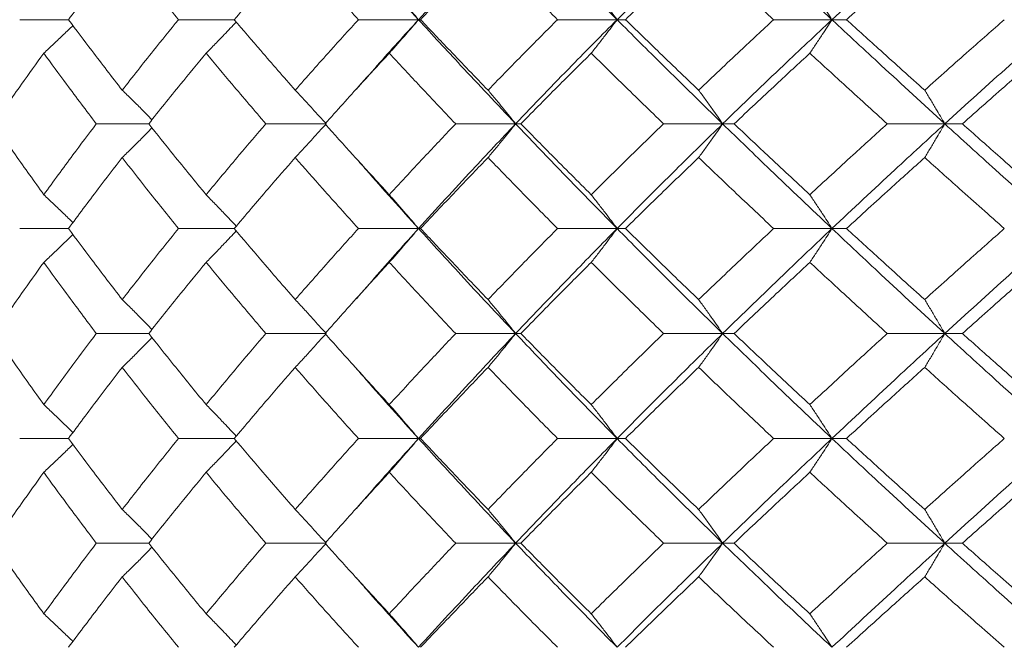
# Model space of a CAD drawing. Header units: inches. Extents: x -4.1 to 22.6, y -10.2 to 17.8.
# Tile 50 of 142: x 4.262 to 4.836, y -0.387 to -0.022. Entities that reach past the tile are written whole.
import ezdxf

# ---------------------------------------------------------------- set-up
doc = ezdxf.new("R2010")
doc.units = ezdxf.units.IN
doc.header["$MEASUREMENT"] = 0

msp = doc.modelspace()

# ---------------------------------------------------------------- linework, layer by layer
at = {"color": 7, "linetype": 'Continuous', "lineweight": 15}
for p, q in [((4.29044, -0.02172), (4.26202, -0.02172)), ((4.38703, -0.02172), (4.35451, -0.02172)), ((4.49437, -0.02172), (4.45933, -0.02172)), ((4.49437, -0.02172), (4.49558, -0.02172)), ((4.61004, -0.02172), (4.57532, -0.02172)), ((4.61004, -0.02172), (4.6149, -0.02172)), ((4.73522, -0.02172), (4.7012, -0.02172)), ((4.73522, -0.02172), (4.74369, -0.02172)), ((4.45772, -0.06257), (4.45769, -0.06257)), ((4.33717, -0.08234), (4.30666, -0.08234)), ((4.4405, -0.08234), (4.40545, -0.08234)), ((4.55093, -0.08234), (4.516, -0.08234)), ((4.55093, -0.08234), (4.55397, -0.08234)), ((4.67152, -0.08234), (4.63711, -0.08234)), ((4.67152, -0.08234), (4.6782, -0.08234)), ((4.80096, -0.08234), (4.76743, -0.08234)), ((4.80096, -0.08234), (4.8112, -0.08234)), ((4.29044, -0.1433), (4.26202, -0.1433)), ((4.38703, -0.1433), (4.35451, -0.1433)), ((4.49437, -0.1433), (4.45933, -0.1433)), ((4.49437, -0.1433), (4.49558, -0.1433)), ((4.61004, -0.1433), (4.57532, -0.1433)), ((4.61004, -0.1433), (4.6149, -0.1433)), ((4.73522, -0.1433), (4.7012, -0.1433)), ((4.73522, -0.1433), (4.74369, -0.1433)), ((4.45772, -0.18452), (4.4577, -0.18452)), ((4.33717, -0.20442), (4.30666, -0.20442)), ((4.4405, -0.20442), (4.40545, -0.20442)), ((4.55093, -0.20442), (4.516, -0.20442)), ((4.55093, -0.20442), (4.55397, -0.20442)), ((4.67152, -0.20442), (4.63711, -0.20442)), ((4.67152, -0.20442), (4.6782, -0.20442)), ((4.80096, -0.20442), (4.76743, -0.20442)), ((4.80096, -0.20442), (4.8112, -0.20442)), ((4.29044, -0.26554), (4.26202, -0.26554)), ((4.38703, -0.26554), (4.35451, -0.26554)), ((4.49437, -0.26554), (4.45933, -0.26554)), ((4.49437, -0.26554), (4.49558, -0.26554)), ((4.61004, -0.26554), (4.57532, -0.26554)), ((4.61004, -0.26554), (4.6149, -0.26554)), ((4.73522, -0.26554), (4.7012, -0.26554)), ((4.73522, -0.26554), (4.74369, -0.26554)), ((4.45773, -0.30669), (4.4577, -0.30669)), ((4.33717, -0.3265), (4.30666, -0.3265)), ((4.4405, -0.3265), (4.40545, -0.3265)), ((4.55093, -0.3265), (4.516, -0.3265)), ((4.55093, -0.3265), (4.55397, -0.3265)), ((4.67152, -0.3265), (4.63711, -0.3265)), ((4.67152, -0.3265), (4.6782, -0.3265)), ((4.80096, -0.3265), (4.76743, -0.3265)), ((4.80096, -0.3265), (4.8112, -0.3265))]:
    msp.add_line(p, q, dxfattribs=at)
for points, knots in [([(4.49437, -0.02172), (4.50475, -0.01044), (4.5233, 0.00974), (4.54248, 0.02998), (4.55093, 0.0389)], [0, 0, 0, 0, 0.559248, 1, 1, 1, 1]), ([(4.61004, -0.02172), (4.59884, -0.01044), (4.57882, 0.00974), (4.55946, 0.02998), (4.55093, 0.0389)], [0, 0, 0, 0, 0.559248, 1, 1, 1, 1]), ([(4.61004, -0.02172), (4.62136, -0.01044), (4.6416, 0.00974), (4.66237, 0.02998), (4.67152, 0.0389)], [0, 0, 0, 0, 0.559248, 1, 1, 1, 1]), ([(4.73522, -0.02172), (4.72319, -0.01044), (4.70168, 0.00974), (4.68075, 0.02998), (4.67152, 0.0389)], [0, 0, 0, 0, 0.559248, 1, 1, 1, 1]), ([(4.73522, -0.02172), (4.74736, -0.01044), (4.76906, 0.00974), (4.7912, 0.02998), (4.80096, 0.0389)], [0, 0, 0, 0, 0.559248, 1, 1, 1, 1]), ([(4.86856, -0.02172), (4.85583, -0.01044), (4.83306, 0.00974), (4.81078, 0.02998), (4.80096, 0.0389)], [0, 0, 0, 0, 0.5592485, 1, 1, 1, 1]), ([(4.29044, -0.02172), (4.29618, -0.01408), (4.30645, -0.00042), (4.31707, 0.01327), (4.32175, 0.0193)], [0, 0, 0, 0, 0.559461, 1, 1, 1, 1]), ([(4.35451, -0.02172), (4.3483, -0.01408), (4.3372, -0.00042), (4.32648, 0.01327), (4.32175, 0.0193)], [0, 0, 0, 0, 0.5594609, 1, 1, 1, 1]), ([(4.38703, -0.02172), (4.39356, -0.01408), (4.40523, -0.00042), (4.41723, 0.01327), (4.42251, 0.0193)], [0, 0, 0, 0, 0.5594611, 1, 1, 1, 1]), ([(4.45933, -0.02172), (4.45237, -0.01408), (4.43993, -0.00042), (4.42784, 0.01327), (4.42251, 0.0193)], [0, 0, 0, 0, 0.559461, 1, 1, 1, 1]), ([(4.49437, -0.02172), (4.48409, -0.01044), (4.47182, 0.00304), (4.46003, 0.01656), (4.45811, 0.01876)], [0, 0, 0, 0, 0.837046, 1, 1, 1, 1]), ([(4.49558, -0.02172), (4.50283, -0.01408), (4.51578, -0.00042), (4.52902, 0.01327), (4.53485, 0.0193)], [0, 0, 0, 0, 0.559461, 1, 1, 1, 1]), ([(4.57532, -0.02172), (4.56769, -0.01408), (4.55405, -0.00042), (4.54072, 0.01327), (4.53485, 0.0193)], [0, 0, 0, 0, 0.559462, 1, 1, 1, 1]), ([(4.6149, -0.02172), (4.62279, -0.01408), (4.63688, -0.00042), (4.65122, 0.01327), (4.65754, 0.0193)], [0, 0, 0, 0, 0.5594616, 1, 1, 1, 1]), ([(4.7012, -0.02172), (4.69299, -0.01408), (4.6783, -0.00042), (4.66389, 0.01327), (4.65754, 0.0193)], [0, 0, 0, 0, 0.559462, 1, 1, 1, 1]), ([(4.74369, -0.02172), (4.75213, -0.01408), (4.7672, -0.00042), (4.78248, 0.01327), (4.78922, 0.0193)], [0, 0, 0, 0, 0.559461, 1, 1, 1, 1]), ([(4.47731, -0.00221), (4.47891, -0.00401), (4.48212, -0.0076), (4.48782, -0.01409), (4.49188, -0.01882), (4.49437, -0.02172)], [0, 0, 0, 0, 0.279853, 0.559705, 1, 1, 1, 1]), ([(4.59498, -0.00221), (4.5964, -0.00401), (4.59923, -0.0076), (4.60425, -0.01409), (4.60784, -0.01882), (4.61004, -0.02172)], [0, 0, 0, 0, 0.279854, 0.559706, 1, 1, 1, 1]), ([(4.72234, -0.00221), (4.72355, -0.00401), (4.72597, -0.0076), (4.73027, -0.01409), (4.73335, -0.01882), (4.73522, -0.02172)], [0, 0, 0, 0, 0.2798525, 0.5597075, 1, 1, 1, 1]), ([(4.32175, -0.06274), (4.3158, -0.05507), (4.3052, -0.04138), (4.29495, -0.02772), (4.29044, -0.02172)], [0, 0, 0, 0, 0.5605413, 1, 1, 1, 1]), ([(4.32175, -0.06274), (4.32777, -0.05507), (4.33851, -0.04138), (4.34963, -0.02772), (4.35451, -0.02172)], [0, 0, 0, 0, 0.560541, 1, 1, 1, 1]), ([(4.42251, -0.06274), (4.4158, -0.05507), (4.40381, -0.04138), (4.39215, -0.02772), (4.38703, -0.02172)], [0, 0, 0, 0, 0.560541, 1, 1, 1, 1]), ([(4.42251, -0.06274), (4.4293, -0.05507), (4.44141, -0.04138), (4.45386, -0.02772), (4.45933, -0.02172)], [0, 0, 0, 0, 0.560541, 1, 1, 1, 1]), ([(4.45816, -0.06222), (4.4622, -0.05758), (4.474, -0.04406), (4.48629, -0.03058), (4.49437, -0.02172)], [0, 0, 0, 0, 0.342799, 1, 1, 1, 1]), ([(4.47731, -0.04123), (4.47891, -0.03943), (4.48212, -0.03583), (4.48782, -0.02935), (4.49188, -0.02461), (4.49437, -0.02172)], [0, 0, 0, 0, 0.279852, 0.559705, 1, 1, 1, 1]), ([(4.55093, -0.08234), (4.54019, -0.07099), (4.52104, -0.05075), (4.50251, -0.03058), (4.49437, -0.02172)], [0, 0, 0, 0, 0.5607593, 1, 1, 1, 1]), ([(4.53485, -0.06274), (4.52744, -0.05507), (4.51421, -0.04138), (4.50127, -0.02772), (4.49558, -0.02172)], [0, 0, 0, 0, 0.560542, 1, 1, 1, 1]), ([(4.53485, -0.06274), (4.54233, -0.05507), (4.55567, -0.04138), (4.56932, -0.02772), (4.57532, -0.02172)], [0, 0, 0, 0, 0.560541, 1, 1, 1, 1]), ([(4.55093, -0.08234), (4.5618, -0.07099), (4.58119, -0.05075), (4.60123, -0.03058), (4.61004, -0.02172)], [0, 0, 0, 0, 0.560759, 1, 1, 1, 1]), ([(4.59498, -0.04123), (4.5964, -0.03943), (4.59923, -0.03583), (4.60425, -0.02935), (4.60784, -0.02461), (4.61004, -0.02172)], [0, 0, 0, 0, 0.2798534, 0.5597053, 1, 1, 1, 1]), ([(4.67152, -0.08234), (4.65989, -0.07099), (4.63913, -0.05075), (4.61892, -0.03058), (4.61004, -0.02172)], [0, 0, 0, 0, 0.560759, 1, 1, 1, 1]), ([(4.65754, -0.06274), (4.6495, -0.05507), (4.63517, -0.04138), (4.62109, -0.02772), (4.6149, -0.02172)], [0, 0, 0, 0, 0.560541, 1, 1, 1, 1]), ([(4.65754, -0.06274), (4.66562, -0.05507), (4.68005, -0.04138), (4.69474, -0.02772), (4.7012, -0.02172)], [0, 0, 0, 0, 0.5605418, 1, 1, 1, 1]), ([(4.67152, -0.08234), (4.68328, -0.07099), (4.70423, -0.05075), (4.72577, -0.03058), (4.73522, -0.02172)], [0, 0, 0, 0, 0.560759, 1, 1, 1, 1]), ([(4.72234, -0.04123), (4.72355, -0.03943), (4.72597, -0.03583), (4.73027, -0.02935), (4.73335, -0.02461), (4.73522, -0.02172)], [0, 0, 0, 0, 0.279852, 0.559707, 1, 1, 1, 1]), ([(4.80096, -0.08234), (4.78855, -0.07099), (4.76643, -0.05075), (4.74475, -0.03058), (4.73522, -0.02172)], [0, 0, 0, 0, 0.560759, 1, 1, 1, 1]), ([(4.78922, -0.06274), (4.78066, -0.05507), (4.76538, -0.04138), (4.75031, -0.02772), (4.74369, -0.02172)], [0, 0, 0, 0, 0.560542, 1, 1, 1, 1]), ([(4.78922, -0.06274), (4.79782, -0.05507), (4.81318, -0.04138), (4.82876, -0.02772), (4.83561, -0.02172)], [0, 0, 0, 0, 0.5605417, 1, 1, 1, 1]), ([(4.80096, -0.08234), (4.81347, -0.07099), (4.83576, -0.05075), (4.85855, -0.03058), (4.86856, -0.02172)], [0, 0, 0, 0, 0.56076, 1, 1, 1, 1]), ([(4.27606, -0.04123), (4.27798, -0.03943), (4.28183, -0.03583), (4.28749, -0.03048), (4.2912, -0.02688), (4.29301, -0.02513)], [0, 0, 0, 0, 0.3385016, 0.6770032, 1, 1, 1, 1]), ([(4.37061, -0.04123), (4.37239, -0.03943), (4.37594, -0.03583), (4.3818, -0.0298), (4.38587, -0.02552), (4.38819, -0.02308)], [0, 0, 0, 0, 0.300596, 0.601191, 1, 1, 1, 1]), ([(4.24697, -0.08234), (4.2523, -0.07465), (4.2618, -0.06093), (4.27171, -0.04724), (4.27606, -0.04123)], [0, 0, 0, 0, 0.5604753, 1, 1, 1, 1]), ([(4.30666, -0.08234), (4.30085, -0.07465), (4.29047, -0.06093), (4.28046, -0.04724), (4.27606, -0.04123)], [0, 0, 0, 0, 0.560476, 1, 1, 1, 1]), ([(4.33717, -0.08234), (4.34332, -0.07465), (4.35429, -0.06093), (4.36563, -0.04724), (4.37061, -0.04123)], [0, 0, 0, 0, 0.5604764, 1, 1, 1, 1]), ([(4.40545, -0.08234), (4.39885, -0.07465), (4.38708, -0.06093), (4.37564, -0.04724), (4.37061, -0.04123)], [0, 0, 0, 0, 0.560476, 1, 1, 1, 1]), ([(4.43988, -0.08234), (4.44678, -0.07465), (4.4591, -0.06093), (4.47175, -0.04724), (4.47731, -0.04123)], [0, 0, 0, 0, 0.560476, 1, 1, 1, 1]), ([(4.516, -0.08234), (4.5087, -0.07465), (4.49566, -0.06093), (4.48291, -0.04724), (4.47731, -0.04123)], [0, 0, 0, 0, 0.560476, 1, 1, 1, 1]), ([(4.55397, -0.08234), (4.56155, -0.07465), (4.57508, -0.06093), (4.58891, -0.04724), (4.59498, -0.04123)], [0, 0, 0, 0, 0.560476, 1, 1, 1, 1]), ([(4.63711, -0.08234), (4.62917, -0.07465), (4.615, -0.06093), (4.6011, -0.04724), (4.59498, -0.04123)], [0, 0, 0, 0, 0.560476, 1, 1, 1, 1]), ([(4.6782, -0.08234), (4.68638, -0.07465), (4.70096, -0.06093), (4.71581, -0.04724), (4.72234, -0.04123)], [0, 0, 0, 0, 0.560476, 1, 1, 1, 1]), ([(4.76743, -0.08234), (4.75895, -0.07465), (4.74382, -0.06093), (4.7289, -0.04724), (4.72234, -0.04123)], [0, 0, 0, 0, 0.560476, 1, 1, 1, 1]), ([(4.8112, -0.08234), (4.81988, -0.07465), (4.83537, -0.06093), (4.85108, -0.04724), (4.85798, -0.04123)], [0, 0, 0, 0, 0.560476, 1, 1, 1, 1]), ([(4.32175, -0.06274), (4.3236, -0.06454), (4.3273, -0.06814), (4.33309, -0.07387), (4.337, -0.07783), (4.33909, -0.07995)], [0, 0, 0, 0, 0.3176909, 0.6353842, 1, 1, 1, 1]), ([(4.42251, -0.06274), (4.4242, -0.06454), (4.42758, -0.06814), (4.43359, -0.07466), (4.43788, -0.07942), (4.4405, -0.08234)], [0, 0, 0, 0, 0.279355, 0.558712, 1, 1, 1, 1]), ([(4.53485, -0.06274), (4.53636, -0.06454), (4.53938, -0.06814), (4.54475, -0.07466), (4.54858, -0.07942), (4.55093, -0.08234)], [0, 0, 0, 0, 0.279355, 0.558712, 1, 1, 1, 1]), ([(4.65754, -0.06274), (4.65885, -0.06454), (4.66148, -0.06814), (4.66615, -0.07466), (4.66948, -0.07942), (4.67152, -0.08234)], [0, 0, 0, 0, 0.279355, 0.558711, 1, 1, 1, 1]), ([(4.78922, -0.06274), (4.79032, -0.06454), (4.79252, -0.06814), (4.79645, -0.07466), (4.79925, -0.07942), (4.80096, -0.08234)], [0, 0, 0, 0, 0.279359, 0.558714, 1, 1, 1, 1]), ([(4.27606, -0.12361), (4.27052, -0.1159), (4.26065, -0.10213), (4.25115, -0.08838), (4.24697, -0.08234)], [0, 0, 0, 0, 0.56034, 1, 1, 1, 1]), ([(4.27606, -0.12361), (4.28167, -0.1159), (4.29169, -0.10213), (4.30209, -0.08838), (4.30666, -0.08234)], [0, 0, 0, 0, 0.5603386, 1, 1, 1, 1]), ([(4.32175, -0.10197), (4.3236, -0.10017), (4.32729, -0.09656), (4.33308, -0.09083), (4.33699, -0.08686), (4.33909, -0.08473)], [0, 0, 0, 0, 0.317533, 0.635069, 1, 1, 1, 1]), ([(4.37061, -0.12361), (4.36427, -0.1159), (4.35296, -0.10213), (4.34199, -0.08838), (4.33717, -0.08234)], [0, 0, 0, 0, 0.560339, 1, 1, 1, 1]), ([(4.37061, -0.12361), (4.37703, -0.1159), (4.38847, -0.10213), (4.40026, -0.08838), (4.40545, -0.08234)], [0, 0, 0, 0, 0.560339, 1, 1, 1, 1]), ([(4.42251, -0.10197), (4.4242, -0.10017), (4.42758, -0.09656), (4.43358, -0.09003), (4.43787, -0.08526), (4.4405, -0.08234)], [0, 0, 0, 0, 0.279166, 0.558336, 1, 1, 1, 1]), ([(4.47731, -0.12361), (4.47024, -0.1159), (4.45761, -0.10213), (4.44529, -0.08838), (4.43988, -0.08234)], [0, 0, 0, 0, 0.560339, 1, 1, 1, 1]), ([(4.47731, -0.12361), (4.48445, -0.1159), (4.4972, -0.10213), (4.51026, -0.08838), (4.516, -0.08234)], [0, 0, 0, 0, 0.560338, 1, 1, 1, 1]), ([(4.49437, -0.1433), (4.50475, -0.1319), (4.52328, -0.11156), (4.54249, -0.09126), (4.55093, -0.08234)], [0, 0, 0, 0, 0.560458, 1, 1, 1, 1]), ([(4.53485, -0.10197), (4.53636, -0.10017), (4.53938, -0.09656), (4.54474, -0.09003), (4.54858, -0.08526), (4.55093, -0.08234)], [0, 0, 0, 0, 0.279167, 0.558337, 1, 1, 1, 1]), ([(4.61004, -0.1433), (4.59883, -0.1319), (4.57885, -0.11156), (4.55945, -0.09126), (4.55093, -0.08234)], [0, 0, 0, 0, 0.560458, 1, 1, 1, 1]), ([(4.59498, -0.12361), (4.58725, -0.1159), (4.57345, -0.10213), (4.55992, -0.08838), (4.55397, -0.08234)], [0, 0, 0, 0, 0.560339, 1, 1, 1, 1]), ([(4.59498, -0.12361), (4.60277, -0.1159), (4.61668, -0.10213), (4.63087, -0.08838), (4.63711, -0.08234)], [0, 0, 0, 0, 0.560339, 1, 1, 1, 1]), ([(4.61004, -0.1433), (4.62136, -0.1319), (4.64157, -0.11156), (4.66238, -0.09126), (4.67152, -0.08234)], [0, 0, 0, 0, 0.560458, 1, 1, 1, 1]), ([(4.65754, -0.10197), (4.65885, -0.10017), (4.66147, -0.09656), (4.66614, -0.09003), (4.66948, -0.08526), (4.67152, -0.08234)], [0, 0, 0, 0, 0.279166, 0.558334, 1, 1, 1, 1]), ([(4.73522, -0.1433), (4.72319, -0.1319), (4.70171, -0.11156), (4.68074, -0.09126), (4.67152, -0.08234)], [0, 0, 0, 0, 0.5604576, 1, 1, 1, 1]), ([(4.72234, -0.12361), (4.71403, -0.1159), (4.69921, -0.10213), (4.68462, -0.08838), (4.6782, -0.08234)], [0, 0, 0, 0, 0.560339, 1, 1, 1, 1]), ([(4.72234, -0.12361), (4.7307, -0.1159), (4.74561, -0.10213), (4.76077, -0.08838), (4.76743, -0.08234)], [0, 0, 0, 0, 0.5603393, 1, 1, 1, 1]), ([(4.73522, -0.1433), (4.74737, -0.1319), (4.76903, -0.11156), (4.79121, -0.09126), (4.80096, -0.08234)], [0, 0, 0, 0, 0.560458, 1, 1, 1, 1]), ([(4.78922, -0.10197), (4.79032, -0.10017), (4.79252, -0.09656), (4.79644, -0.09003), (4.79924, -0.08526), (4.80096, -0.08234)], [0, 0, 0, 0, 0.279166, 0.558338, 1, 1, 1, 1]), ([(4.86856, -0.1433), (4.85582, -0.1319), (4.83309, -0.11156), (4.81077, -0.09126), (4.80096, -0.08234)], [0, 0, 0, 0, 0.560457, 1, 1, 1, 1]), ([(4.85798, -0.12361), (4.84919, -0.1159), (4.83351, -0.10213), (4.81801, -0.08838), (4.8112, -0.08234)], [0, 0, 0, 0, 0.5603393, 1, 1, 1, 1]), ([(4.29044, -0.1433), (4.29619, -0.13557), (4.30644, -0.12179), (4.31707, -0.10803), (4.32175, -0.10197)], [0, 0, 0, 0, 0.560273, 1, 1, 1, 1]), ([(4.35451, -0.1433), (4.3483, -0.13557), (4.33721, -0.12179), (4.32647, -0.10803), (4.32175, -0.10197)], [0, 0, 0, 0, 0.560274, 1, 1, 1, 1]), ([(4.38703, -0.1433), (4.39356, -0.13557), (4.40523, -0.12179), (4.41723, -0.10803), (4.42251, -0.10197)], [0, 0, 0, 0, 0.560274, 1, 1, 1, 1]), ([(4.45933, -0.1433), (4.45237, -0.13557), (4.43994, -0.12179), (4.42784, -0.10803), (4.42251, -0.10197)], [0, 0, 0, 0, 0.5602737, 1, 1, 1, 1]), ([(4.49437, -0.1433), (4.48409, -0.1319), (4.47183, -0.1183), (4.46002, -0.10473), (4.45811, -0.10253)], [0, 0, 0, 0, 0.838355, 1, 1, 1, 1]), ([(4.49558, -0.1433), (4.50283, -0.13557), (4.51577, -0.12179), (4.52903, -0.10803), (4.53485, -0.10197)], [0, 0, 0, 0, 0.5602729, 1, 1, 1, 1]), ([(4.57532, -0.1433), (4.56768, -0.13557), (4.55406, -0.12179), (4.54072, -0.10803), (4.53485, -0.10197)], [0, 0, 0, 0, 0.560273, 1, 1, 1, 1]), ([(4.6149, -0.1433), (4.62279, -0.13557), (4.63687, -0.12179), (4.65122, -0.10803), (4.65754, -0.10197)], [0, 0, 0, 0, 0.560273, 1, 1, 1, 1]), ([(4.7012, -0.1433), (4.69298, -0.13557), (4.67831, -0.12179), (4.66388, -0.10803), (4.65754, -0.10197)], [0, 0, 0, 0, 0.560273, 1, 1, 1, 1]), ([(4.74369, -0.1433), (4.75213, -0.13557), (4.76719, -0.12179), (4.78249, -0.10803), (4.78922, -0.10197)], [0, 0, 0, 0, 0.560273, 1, 1, 1, 1]), ([(4.83561, -0.1433), (4.82689, -0.13557), (4.81133, -0.12179), (4.79597, -0.10803), (4.78922, -0.10197)], [0, 0, 0, 0, 0.560274, 1, 1, 1, 1]), ([(4.27606, -0.12361), (4.27798, -0.12541), (4.28182, -0.12903), (4.28748, -0.13443), (4.29119, -0.13807), (4.29302, -0.13986)], [0, 0, 0, 0, 0.337227, 0.674453, 1, 1, 1, 1]), ([(4.37061, -0.12361), (4.37238, -0.12541), (4.37592, -0.12903), (4.38179, -0.13512), (4.38586, -0.13945), (4.38819, -0.14193)], [0, 0, 0, 0, 0.299514, 0.599026, 1, 1, 1, 1]), ([(4.47731, -0.12361), (4.47891, -0.12541), (4.48211, -0.12903), (4.4878, -0.13557), (4.49187, -0.14036), (4.49437, -0.1433)], [0, 0, 0, 0, 0.2788686, 0.5577386, 1, 1, 1, 1]), ([(4.59498, -0.12361), (4.59639, -0.12541), (4.59922, -0.12903), (4.60424, -0.13557), (4.60783, -0.14036), (4.61004, -0.1433)], [0, 0, 0, 0, 0.278869, 0.557738, 1, 1, 1, 1]), ([(4.72234, -0.12361), (4.72355, -0.12541), (4.72596, -0.12903), (4.73026, -0.13557), (4.73334, -0.14036), (4.73522, -0.1433)], [0, 0, 0, 0, 0.278869, 0.557738, 1, 1, 1, 1]), ([(4.32175, -0.1847), (4.31581, -0.17696), (4.30519, -0.16316), (4.29495, -0.14936), (4.29044, -0.1433)], [0, 0, 0, 0, 0.560137, 1, 1, 1, 1]), ([(4.32175, -0.1847), (4.32777, -0.17696), (4.33852, -0.16316), (4.34963, -0.14936), (4.35451, -0.1433)], [0, 0, 0, 0, 0.560137, 1, 1, 1, 1]), ([(4.42251, -0.1847), (4.4158, -0.17696), (4.40381, -0.16316), (4.39216, -0.14936), (4.38703, -0.1433)], [0, 0, 0, 0, 0.5601367, 1, 1, 1, 1]), ([(4.42251, -0.1847), (4.4293, -0.17696), (4.44141, -0.16316), (4.45386, -0.14936), (4.45933, -0.1433)], [0, 0, 0, 0, 0.560137, 1, 1, 1, 1]), ([(4.45815, -0.18416), (4.46219, -0.1795), (4.47401, -0.16587), (4.48629, -0.15225), (4.49437, -0.1433)], [0, 0, 0, 0, 0.342128, 1, 1, 1, 1]), ([(4.47731, -0.163), (4.47891, -0.16119), (4.4821, -0.15758), (4.4878, -0.15103), (4.49187, -0.14624), (4.49437, -0.1433)], [0, 0, 0, 0, 0.278776, 0.557551, 1, 1, 1, 1]), ([(4.55093, -0.20442), (4.54019, -0.193), (4.52103, -0.17262), (4.50251, -0.15225), (4.49437, -0.1433)], [0, 0, 0, 0, 0.560155, 1, 1, 1, 1]), ([(4.53485, -0.1847), (4.52744, -0.17696), (4.51421, -0.16316), (4.50127, -0.14936), (4.49558, -0.1433)], [0, 0, 0, 0, 0.560136, 1, 1, 1, 1]), ([(4.53485, -0.1847), (4.54233, -0.17696), (4.55567, -0.16316), (4.56932, -0.14936), (4.57532, -0.1433)], [0, 0, 0, 0, 0.560137, 1, 1, 1, 1]), ([(4.55093, -0.20442), (4.5618, -0.193), (4.5812, -0.17262), (4.60123, -0.15225), (4.61004, -0.1433)], [0, 0, 0, 0, 0.560155, 1, 1, 1, 1]), ([(4.59498, -0.163), (4.59639, -0.16119), (4.59921, -0.15758), (4.60424, -0.15103), (4.60783, -0.14624), (4.61004, -0.1433)], [0, 0, 0, 0, 0.278775, 0.557551, 1, 1, 1, 1]), ([(4.67152, -0.20442), (4.65989, -0.193), (4.63912, -0.17262), (4.61892, -0.15225), (4.61004, -0.1433)], [0, 0, 0, 0, 0.560155, 1, 1, 1, 1]), ([(4.65754, -0.1847), (4.64951, -0.17696), (4.63517, -0.16316), (4.62109, -0.14936), (4.6149, -0.1433)], [0, 0, 0, 0, 0.560137, 1, 1, 1, 1]), ([(4.65754, -0.1847), (4.66562, -0.17696), (4.68005, -0.16316), (4.69474, -0.14936), (4.7012, -0.1433)], [0, 0, 0, 0, 0.5601362, 1, 1, 1, 1]), ([(4.67152, -0.20442), (4.68327, -0.193), (4.70425, -0.17262), (4.72576, -0.15225), (4.73522, -0.1433)], [0, 0, 0, 0, 0.560155, 1, 1, 1, 1]), ([(4.72234, -0.163), (4.72355, -0.16119), (4.72596, -0.15758), (4.73026, -0.15103), (4.73334, -0.14624), (4.73522, -0.1433)], [0, 0, 0, 0, 0.278777, 0.557552, 1, 1, 1, 1]), ([(4.80096, -0.20442), (4.78856, -0.193), (4.76642, -0.17262), (4.74475, -0.15225), (4.73522, -0.1433)], [0, 0, 0, 0, 0.560155, 1, 1, 1, 1]), ([(4.78922, -0.1847), (4.78066, -0.17696), (4.76538, -0.16316), (4.75032, -0.14936), (4.74369, -0.1433)], [0, 0, 0, 0, 0.560136, 1, 1, 1, 1]), ([(4.78922, -0.1847), (4.79782, -0.17696), (4.81318, -0.16316), (4.82876, -0.14936), (4.83561, -0.1433)], [0, 0, 0, 0, 0.560136, 1, 1, 1, 1]), ([(4.80096, -0.20442), (4.81346, -0.193), (4.83578, -0.17262), (4.85854, -0.15225), (4.86856, -0.1433)], [0, 0, 0, 0, 0.560155, 1, 1, 1, 1]), ([(4.27606, -0.163), (4.27798, -0.16119), (4.28181, -0.15758), (4.28747, -0.15217), (4.29119, -0.14853), (4.29301, -0.14674)], [0, 0, 0, 0, 0.3372038, 0.6744065, 1, 1, 1, 1]), ([(4.37061, -0.163), (4.37238, -0.16119), (4.37592, -0.15758), (4.38178, -0.15148), (4.38586, -0.14715), (4.38819, -0.14467)], [0, 0, 0, 0, 0.299438, 0.598877, 1, 1, 1, 1]), ([(4.24697, -0.20442), (4.2523, -0.19669), (4.26181, -0.18288), (4.2717, -0.16907), (4.27606, -0.163)], [0, 0, 0, 0, 0.56007, 1, 1, 1, 1]), ([(4.30666, -0.20442), (4.30085, -0.19669), (4.29047, -0.18288), (4.28046, -0.16907), (4.27606, -0.163)], [0, 0, 0, 0, 0.560071, 1, 1, 1, 1]), ([(4.33717, -0.20442), (4.34332, -0.19669), (4.3543, -0.18288), (4.36563, -0.16907), (4.37061, -0.163)], [0, 0, 0, 0, 0.560071, 1, 1, 1, 1]), ([(4.40545, -0.20442), (4.39886, -0.19669), (4.38708, -0.18288), (4.37564, -0.16907), (4.37061, -0.163)], [0, 0, 0, 0, 0.560071, 1, 1, 1, 1]), ([(4.43988, -0.20442), (4.44678, -0.19669), (4.4591, -0.18288), (4.47175, -0.16907), (4.47731, -0.163)], [0, 0, 0, 0, 0.560071, 1, 1, 1, 1]), ([(4.516, -0.20442), (4.5087, -0.19669), (4.49565, -0.18288), (4.48292, -0.16907), (4.47731, -0.163)], [0, 0, 0, 0, 0.560071, 1, 1, 1, 1]), ([(4.55397, -0.20442), (4.56155, -0.19669), (4.57508, -0.18288), (4.5889, -0.16907), (4.59498, -0.163)], [0, 0, 0, 0, 0.560071, 1, 1, 1, 1]), ([(4.63711, -0.20442), (4.62917, -0.19669), (4.615, -0.18288), (4.6011, -0.16907), (4.59498, -0.163)], [0, 0, 0, 0, 0.560071, 1, 1, 1, 1]), ([(4.6782, -0.20442), (4.68637, -0.19669), (4.70097, -0.18288), (4.71581, -0.16907), (4.72234, -0.163)], [0, 0, 0, 0, 0.56007, 1, 1, 1, 1]), ([(4.76743, -0.20442), (4.75895, -0.19669), (4.74381, -0.18288), (4.7289, -0.16907), (4.72234, -0.163)], [0, 0, 0, 0, 0.56007, 1, 1, 1, 1]), ([(4.8112, -0.20442), (4.81988, -0.19669), (4.83537, -0.18288), (4.85108, -0.16907), (4.85798, -0.163)], [0, 0, 0, 0, 0.56007, 1, 1, 1, 1]), ([(4.32175, -0.1847), (4.3236, -0.1865), (4.32729, -0.19012), (4.33307, -0.19588), (4.33699, -0.19988), (4.33909, -0.20202)], [0, 0, 0, 0, 0.316925, 0.63385, 1, 1, 1, 1]), ([(4.42251, -0.1847), (4.4242, -0.1865), (4.42757, -0.19012), (4.43358, -0.19668), (4.43787, -0.20148), (4.4405, -0.20442)], [0, 0, 0, 0, 0.278675, 0.557351, 1, 1, 1, 1]), ([(4.53485, -0.1847), (4.53636, -0.1865), (4.53937, -0.19012), (4.54474, -0.19668), (4.54858, -0.20148), (4.55093, -0.20442)], [0, 0, 0, 0, 0.278677, 0.557352, 1, 1, 1, 1]), ([(4.65754, -0.1847), (4.65885, -0.1865), (4.66146, -0.19012), (4.66614, -0.19668), (4.66947, -0.20148), (4.67152, -0.20442)], [0, 0, 0, 0, 0.278675, 0.557351, 1, 1, 1, 1]), ([(4.78922, -0.1847), (4.79032, -0.1865), (4.79252, -0.19012), (4.79644, -0.19668), (4.79924, -0.20148), (4.80096, -0.20442)], [0, 0, 0, 0, 0.278678, 0.557351, 1, 1, 1, 1]), ([(4.27606, -0.24584), (4.27053, -0.23811), (4.26064, -0.2243), (4.25115, -0.2105), (4.24697, -0.20442)], [0, 0, 0, 0, 0.559934, 1, 1, 1, 1]), ([(4.27606, -0.24584), (4.28167, -0.23811), (4.29169, -0.2243), (4.30209, -0.2105), (4.30666, -0.20442)], [0, 0, 0, 0, 0.559933, 1, 1, 1, 1]), ([(4.37061, -0.24584), (4.36428, -0.23811), (4.35296, -0.2243), (4.34199, -0.2105), (4.33717, -0.20442)], [0, 0, 0, 0, 0.559934, 1, 1, 1, 1]), ([(4.37061, -0.24584), (4.37702, -0.23811), (4.38847, -0.2243), (4.40026, -0.2105), (4.40545, -0.20442)], [0, 0, 0, 0, 0.559934, 1, 1, 1, 1]), ([(4.42251, -0.22414), (4.4242, -0.22233), (4.42757, -0.21872), (4.43358, -0.21216), (4.43787, -0.20736), (4.4405, -0.20442)], [0, 0, 0, 0, 0.278675, 0.557353, 1, 1, 1, 1]), ([(4.47731, -0.24584), (4.47024, -0.23811), (4.45761, -0.2243), (4.4453, -0.2105), (4.43988, -0.20442)], [0, 0, 0, 0, 0.559933, 1, 1, 1, 1]), ([(4.47731, -0.24584), (4.48445, -0.23811), (4.4972, -0.2243), (4.51026, -0.2105), (4.516, -0.20442)], [0, 0, 0, 0, 0.559933, 1, 1, 1, 1]), ([(4.49437, -0.26554), (4.50475, -0.25414), (4.52329, -0.23377), (4.54248, -0.21339), (4.55093, -0.20442)], [0, 0, 0, 0, 0.559853, 1, 1, 1, 1]), ([(4.53485, -0.22414), (4.53636, -0.22233), (4.53937, -0.21872), (4.54474, -0.21216), (4.54858, -0.20736), (4.55093, -0.20442)], [0, 0, 0, 0, 0.278677, 0.557354, 1, 1, 1, 1]), ([(4.61004, -0.26554), (4.59884, -0.25414), (4.57884, -0.23377), (4.55946, -0.21339), (4.55093, -0.20442)], [0, 0, 0, 0, 0.559853, 1, 1, 1, 1]), ([(4.59498, -0.24584), (4.58725, -0.23811), (4.57344, -0.2243), (4.55992, -0.2105), (4.55397, -0.20442)], [0, 0, 0, 0, 0.559934, 1, 1, 1, 1]), ([(4.59498, -0.24584), (4.60277, -0.23811), (4.61668, -0.2243), (4.63087, -0.2105), (4.63711, -0.20442)], [0, 0, 0, 0, 0.559933, 1, 1, 1, 1]), ([(4.61004, -0.26554), (4.62136, -0.25414), (4.64158, -0.23377), (4.66237, -0.21339), (4.67152, -0.20442)], [0, 0, 0, 0, 0.559853, 1, 1, 1, 1]), ([(4.65754, -0.22414), (4.65885, -0.22233), (4.66146, -0.21872), (4.66614, -0.21216), (4.66947, -0.20736), (4.67152, -0.20442)], [0, 0, 0, 0, 0.278675, 0.557352, 1, 1, 1, 1]), ([(4.73522, -0.26554), (4.72319, -0.25414), (4.7017, -0.23377), (4.68075, -0.21339), (4.67152, -0.20442)], [0, 0, 0, 0, 0.559853, 1, 1, 1, 1]), ([(4.72234, -0.24584), (4.71403, -0.23811), (4.6992, -0.2243), (4.68462, -0.2105), (4.6782, -0.20442)], [0, 0, 0, 0, 0.559933, 1, 1, 1, 1]), ([(4.72234, -0.24584), (4.73069, -0.23811), (4.74561, -0.2243), (4.76076, -0.2105), (4.76743, -0.20442)], [0, 0, 0, 0, 0.5599334, 1, 1, 1, 1]), ([(4.73522, -0.26554), (4.74736, -0.25414), (4.76905, -0.23377), (4.79121, -0.21339), (4.80096, -0.20442)], [0, 0, 0, 0, 0.559853, 1, 1, 1, 1]), ([(4.78922, -0.22414), (4.79032, -0.22233), (4.79252, -0.21872), (4.79644, -0.21216), (4.79924, -0.20736), (4.80096, -0.20442)], [0, 0, 0, 0, 0.278678, 0.557352, 1, 1, 1, 1]), ([(4.86856, -0.26554), (4.85582, -0.25414), (4.83307, -0.23377), (4.81078, -0.21339), (4.80096, -0.20442)], [0, 0, 0, 0, 0.559853, 1, 1, 1, 1]), ([(4.85798, -0.24584), (4.8492, -0.23811), (4.8335, -0.2243), (4.81801, -0.2105), (4.8112, -0.20442)], [0, 0, 0, 0, 0.5599337, 1, 1, 1, 1]), ([(4.32175, -0.22414), (4.3236, -0.22233), (4.32729, -0.21872), (4.33307, -0.21296), (4.33699, -0.20896), (4.33909, -0.20682)], [0, 0, 0, 0, 0.316975, 0.633953, 1, 1, 1, 1]), ([(4.29044, -0.26554), (4.29619, -0.25782), (4.30645, -0.24402), (4.31707, -0.23022), (4.32175, -0.22414)], [0, 0, 0, 0, 0.5598676, 1, 1, 1, 1]), ([(4.35451, -0.26554), (4.3483, -0.25782), (4.33721, -0.24402), (4.32647, -0.23022), (4.32175, -0.22414)], [0, 0, 0, 0, 0.559868, 1, 1, 1, 1]), ([(4.38703, -0.26554), (4.39356, -0.25782), (4.40523, -0.24402), (4.41723, -0.23022), (4.42251, -0.22414)], [0, 0, 0, 0, 0.559868, 1, 1, 1, 1]), ([(4.45933, -0.26554), (4.45237, -0.25782), (4.43994, -0.24402), (4.42784, -0.23022), (4.42251, -0.22414)], [0, 0, 0, 0, 0.559868, 1, 1, 1, 1]), ([(4.49437, -0.26554), (4.48409, -0.25414), (4.47182, -0.24053), (4.46002, -0.22691), (4.45811, -0.2247)], [0, 0, 0, 0, 0.837681, 1, 1, 1, 1]), ([(4.49558, -0.26554), (4.50283, -0.25782), (4.51578, -0.24402), (4.52902, -0.23022), (4.53485, -0.22414)], [0, 0, 0, 0, 0.559867, 1, 1, 1, 1]), ([(4.57532, -0.26554), (4.56769, -0.25782), (4.55406, -0.24402), (4.54072, -0.23022), (4.53485, -0.22414)], [0, 0, 0, 0, 0.5598681, 1, 1, 1, 1]), ([(4.6149, -0.26554), (4.62279, -0.25782), (4.63687, -0.24402), (4.65122, -0.23022), (4.65754, -0.22414)], [0, 0, 0, 0, 0.559867, 1, 1, 1, 1]), ([(4.7012, -0.26554), (4.69298, -0.25782), (4.6783, -0.24402), (4.66388, -0.23022), (4.65754, -0.22414)], [0, 0, 0, 0, 0.5598676, 1, 1, 1, 1]), ([(4.74369, -0.26554), (4.75213, -0.25782), (4.7672, -0.24402), (4.78249, -0.23022), (4.78922, -0.22414)], [0, 0, 0, 0, 0.559868, 1, 1, 1, 1]), ([(4.83561, -0.26554), (4.82689, -0.25782), (4.81133, -0.24402), (4.79597, -0.23022), (4.78922, -0.22414)], [0, 0, 0, 0, 0.559868, 1, 1, 1, 1]), ([(4.27606, -0.24584), (4.27798, -0.24765), (4.28181, -0.25126), (4.28747, -0.25667), (4.29119, -0.26031), (4.29302, -0.2621)], [0, 0, 0, 0, 0.337119, 0.674241, 1, 1, 1, 1]), ([(4.37061, -0.24584), (4.37238, -0.24765), (4.37592, -0.25126), (4.38179, -0.25736), (4.38586, -0.26169), (4.38819, -0.26417)], [0, 0, 0, 0, 0.299414, 0.598832, 1, 1, 1, 1]), ([(4.47731, -0.24584), (4.47891, -0.24765), (4.4821, -0.25126), (4.4878, -0.25781), (4.49187, -0.2626), (4.49437, -0.26554)], [0, 0, 0, 0, 0.2787742, 0.5575507, 1, 1, 1, 1]), ([(4.59498, -0.24584), (4.59639, -0.24765), (4.59921, -0.25126), (4.60424, -0.25781), (4.60783, -0.2626), (4.61004, -0.26554)], [0, 0, 0, 0, 0.278774, 0.557551, 1, 1, 1, 1]), ([(4.72234, -0.24584), (4.72355, -0.24765), (4.72596, -0.25126), (4.73026, -0.25781), (4.73334, -0.2626), (4.73522, -0.26554)], [0, 0, 0, 0, 0.278776, 0.557552, 1, 1, 1, 1]), ([(4.27606, -0.28523), (4.27798, -0.28342), (4.28182, -0.27981), (4.28747, -0.27441), (4.29119, -0.27077), (4.29301, -0.26898)], [0, 0, 0, 0, 0.33732, 0.674636, 1, 1, 1, 1]), ([(4.32175, -0.30687), (4.31581, -0.29916), (4.30519, -0.28539), (4.29495, -0.27161), (4.29044, -0.26554)], [0, 0, 0, 0, 0.5597304, 1, 1, 1, 1]), ([(4.32175, -0.30687), (4.32777, -0.29916), (4.33852, -0.28539), (4.34963, -0.27161), (4.35451, -0.26554)], [0, 0, 0, 0, 0.559731, 1, 1, 1, 1]), ([(4.37061, -0.28523), (4.37238, -0.28342), (4.37592, -0.27981), (4.38179, -0.27372), (4.38586, -0.26939), (4.38819, -0.26691)], [0, 0, 0, 0, 0.299542, 0.59908, 1, 1, 1, 1]), ([(4.42251, -0.30687), (4.4158, -0.29916), (4.40381, -0.28539), (4.39216, -0.27161), (4.38703, -0.26554)], [0, 0, 0, 0, 0.55973, 1, 1, 1, 1]), ([(4.42251, -0.30687), (4.4293, -0.29916), (4.44142, -0.28539), (4.45385, -0.27161), (4.45933, -0.26554)], [0, 0, 0, 0, 0.5597302, 1, 1, 1, 1]), ([(4.45815, -0.30632), (4.46219, -0.30168), (4.47401, -0.28811), (4.48629, -0.2745), (4.49437, -0.26554)], [0, 0, 0, 0, 0.341432, 1, 1, 1, 1]), ([(4.47731, -0.28523), (4.47891, -0.28342), (4.48211, -0.27981), (4.4878, -0.27327), (4.49187, -0.26848), (4.49437, -0.26554)], [0, 0, 0, 0, 0.27887, 0.55774, 1, 1, 1, 1]), ([(4.55093, -0.3265), (4.5402, -0.31514), (4.52102, -0.29484), (4.50252, -0.2745), (4.49437, -0.26554)], [0, 0, 0, 0, 0.5595502, 1, 1, 1, 1]), ([(4.53485, -0.30687), (4.52744, -0.29916), (4.5142, -0.28539), (4.50127, -0.27161), (4.49558, -0.26554)], [0, 0, 0, 0, 0.55973, 1, 1, 1, 1]), ([(4.53485, -0.30687), (4.54233, -0.29916), (4.55568, -0.28539), (4.56931, -0.27161), (4.57532, -0.26554)], [0, 0, 0, 0, 0.55973, 1, 1, 1, 1]), ([(4.55093, -0.3265), (4.5618, -0.31514), (4.58121, -0.29484), (4.60122, -0.2745), (4.61004, -0.26554)], [0, 0, 0, 0, 0.55955, 1, 1, 1, 1]), ([(4.59498, -0.28523), (4.59639, -0.28342), (4.59922, -0.27981), (4.60424, -0.27327), (4.60783, -0.26848), (4.61004, -0.26554)], [0, 0, 0, 0, 0.27887, 0.55774, 1, 1, 1, 1]), ([(4.67152, -0.3265), (4.65989, -0.31514), (4.63911, -0.29484), (4.61893, -0.2745), (4.61004, -0.26554)], [0, 0, 0, 0, 0.55955, 1, 1, 1, 1]), ([(4.65754, -0.30687), (4.64951, -0.29916), (4.63516, -0.28539), (4.6211, -0.27161), (4.6149, -0.26554)], [0, 0, 0, 0, 0.55973, 1, 1, 1, 1]), ([(4.65754, -0.30687), (4.66562, -0.29916), (4.68006, -0.28539), (4.69474, -0.27161), (4.7012, -0.26554)], [0, 0, 0, 0, 0.559729, 1, 1, 1, 1]), ([(4.67152, -0.3265), (4.68327, -0.31514), (4.70426, -0.29484), (4.72576, -0.2745), (4.73522, -0.26554)], [0, 0, 0, 0, 0.55955, 1, 1, 1, 1]), ([(4.72234, -0.28523), (4.72355, -0.28342), (4.72596, -0.27981), (4.73026, -0.27327), (4.73334, -0.26848), (4.73522, -0.26554)], [0, 0, 0, 0, 0.2788705, 0.5577395, 1, 1, 1, 1]), ([(4.80096, -0.3265), (4.78856, -0.31514), (4.7664, -0.29484), (4.74476, -0.2745), (4.73522, -0.26554)], [0, 0, 0, 0, 0.55955, 1, 1, 1, 1]), ([(4.78922, -0.30687), (4.78066, -0.29916), (4.76537, -0.28539), (4.75032, -0.27161), (4.74369, -0.26554)], [0, 0, 0, 0, 0.55973, 1, 1, 1, 1]), ([(4.78922, -0.30687), (4.79782, -0.29916), (4.81319, -0.28539), (4.82875, -0.27161), (4.83561, -0.26554)], [0, 0, 0, 0, 0.55973, 1, 1, 1, 1]), ([(4.80096, -0.3265), (4.81346, -0.31514), (4.83579, -0.29484), (4.85854, -0.2745), (4.86856, -0.26554)], [0, 0, 0, 0, 0.55955, 1, 1, 1, 1]), ([(4.24697, -0.3265), (4.2523, -0.3188), (4.26181, -0.30506), (4.2717, -0.29129), (4.27606, -0.28523)], [0, 0, 0, 0, 0.559665, 1, 1, 1, 1]), ([(4.30666, -0.3265), (4.30085, -0.3188), (4.29046, -0.30506), (4.28046, -0.29129), (4.27606, -0.28523)], [0, 0, 0, 0, 0.559665, 1, 1, 1, 1]), ([(4.33717, -0.3265), (4.34332, -0.3188), (4.3543, -0.30506), (4.36563, -0.29129), (4.37061, -0.28523)], [0, 0, 0, 0, 0.5596651, 1, 1, 1, 1]), ([(4.40545, -0.3265), (4.39886, -0.3188), (4.38707, -0.30506), (4.37565, -0.29129), (4.37061, -0.28523)], [0, 0, 0, 0, 0.559665, 1, 1, 1, 1]), ([(4.43988, -0.3265), (4.44678, -0.3188), (4.45911, -0.30506), (4.47175, -0.29129), (4.47731, -0.28523)], [0, 0, 0, 0, 0.559665, 1, 1, 1, 1]), ([(4.516, -0.3265), (4.5087, -0.3188), (4.49565, -0.30506), (4.48292, -0.29129), (4.47731, -0.28523)], [0, 0, 0, 0, 0.5596653, 1, 1, 1, 1]), ([(4.55397, -0.3265), (4.56155, -0.3188), (4.57509, -0.30506), (4.5889, -0.29129), (4.59498, -0.28523)], [0, 0, 0, 0, 0.559665, 1, 1, 1, 1]), ([(4.63711, -0.3265), (4.62917, -0.3188), (4.61499, -0.30506), (4.6011, -0.29129), (4.59498, -0.28523)], [0, 0, 0, 0, 0.559665, 1, 1, 1, 1]), ([(4.6782, -0.3265), (4.68637, -0.3188), (4.70097, -0.30506), (4.71581, -0.29129), (4.72234, -0.28523)], [0, 0, 0, 0, 0.559665, 1, 1, 1, 1]), ([(4.76743, -0.3265), (4.75895, -0.3188), (4.7438, -0.30506), (4.7289, -0.29129), (4.72234, -0.28523)], [0, 0, 0, 0, 0.559666, 1, 1, 1, 1]), ([(4.8112, -0.3265), (4.81988, -0.3188), (4.83538, -0.30506), (4.85107, -0.29129), (4.85798, -0.28523)], [0, 0, 0, 0, 0.559665, 1, 1, 1, 1]), ([(4.32175, -0.30687), (4.3236, -0.30867), (4.32729, -0.31228), (4.33308, -0.31801), (4.337, -0.32198), (4.33909, -0.32411)], [0, 0, 0, 0, 0.317488, 0.634974, 1, 1, 1, 1]), ([(4.42251, -0.30687), (4.4242, -0.30867), (4.42758, -0.31228), (4.43358, -0.3188), (4.43787, -0.32358), (4.4405, -0.3265)], [0, 0, 0, 0, 0.279168, 0.558335, 1, 1, 1, 1]), ([(4.53485, -0.30687), (4.53636, -0.30867), (4.53938, -0.31228), (4.54474, -0.3188), (4.54858, -0.32358), (4.55093, -0.3265)], [0, 0, 0, 0, 0.279168, 0.558335, 1, 1, 1, 1]), ([(4.65754, -0.30687), (4.65885, -0.30867), (4.66147, -0.31228), (4.66614, -0.3188), (4.66948, -0.32358), (4.67152, -0.3265)], [0, 0, 0, 0, 0.279168, 0.558333, 1, 1, 1, 1]), ([(4.78922, -0.30687), (4.79032, -0.30867), (4.79252, -0.31228), (4.79644, -0.3188), (4.79924, -0.32358), (4.80096, -0.3265)], [0, 0, 0, 0, 0.2791677, 0.5583369, 1, 1, 1, 1]), ([(4.27606, -0.36761), (4.27053, -0.35995), (4.26064, -0.34626), (4.25115, -0.33254), (4.24697, -0.3265)], [0, 0, 0, 0, 0.559528, 1, 1, 1, 1]), ([(4.27606, -0.36761), (4.28167, -0.35995), (4.2917, -0.34626), (4.30208, -0.33254), (4.30666, -0.3265)], [0, 0, 0, 0, 0.559527, 1, 1, 1, 1]), ([(4.37061, -0.36761), (4.36428, -0.35995), (4.35295, -0.34626), (4.342, -0.33254), (4.33717, -0.3265)], [0, 0, 0, 0, 0.5595274, 1, 1, 1, 1]), ([(4.37061, -0.36761), (4.37702, -0.35995), (4.38848, -0.34626), (4.40026, -0.33254), (4.40545, -0.3265)], [0, 0, 0, 0, 0.559527, 1, 1, 1, 1]), ([(4.42251, -0.3461), (4.4242, -0.3443), (4.42758, -0.3407), (4.43359, -0.33418), (4.43788, -0.32942), (4.4405, -0.3265)], [0, 0, 0, 0, 0.2793576, 0.5587138, 1, 1, 1, 1]), ([(4.47731, -0.36761), (4.47024, -0.35995), (4.4576, -0.34626), (4.4453, -0.33254), (4.43988, -0.3265)], [0, 0, 0, 0, 0.559528, 1, 1, 1, 1]), ([(4.47731, -0.36761), (4.48445, -0.35995), (4.49721, -0.34626), (4.51026, -0.33254), (4.516, -0.3265)], [0, 0, 0, 0, 0.5595273, 1, 1, 1, 1]), ([(4.49437, -0.38712), (4.50475, -0.37584), (4.5233, -0.35566), (4.54248, -0.33542), (4.55093, -0.3265)], [0, 0, 0, 0, 0.559248, 1, 1, 1, 1]), ([(4.53485, -0.3461), (4.53636, -0.3443), (4.53938, -0.3407), (4.54475, -0.33418), (4.54858, -0.32942), (4.55093, -0.3265)], [0, 0, 0, 0, 0.279357, 0.558714, 1, 1, 1, 1]), ([(4.61004, -0.38712), (4.59884, -0.37584), (4.57882, -0.35566), (4.55946, -0.33542), (4.55093, -0.3265)], [0, 0, 0, 0, 0.559248, 1, 1, 1, 1]), ([(4.59498, -0.36761), (4.58725, -0.35995), (4.57344, -0.34626), (4.55993, -0.33254), (4.55397, -0.3265)], [0, 0, 0, 0, 0.5595274, 1, 1, 1, 1]), ([(4.59498, -0.36761), (4.60277, -0.35995), (4.61669, -0.34626), (4.63086, -0.33254), (4.63711, -0.3265)], [0, 0, 0, 0, 0.559527, 1, 1, 1, 1]), ([(4.61004, -0.38712), (4.62136, -0.37584), (4.6416, -0.35566), (4.66237, -0.33542), (4.67152, -0.3265)], [0, 0, 0, 0, 0.559248, 1, 1, 1, 1]), ([(4.65754, -0.3461), (4.65885, -0.3443), (4.66148, -0.3407), (4.66615, -0.33418), (4.66948, -0.32942), (4.67152, -0.3265)], [0, 0, 0, 0, 0.279357, 0.558713, 1, 1, 1, 1]), ([(4.73522, -0.38712), (4.72319, -0.37584), (4.70168, -0.35566), (4.68075, -0.33542), (4.67152, -0.3265)], [0, 0, 0, 0, 0.559248, 1, 1, 1, 1]), ([(4.72234, -0.36761), (4.71404, -0.35995), (4.6992, -0.34626), (4.68462, -0.33254), (4.6782, -0.3265)], [0, 0, 0, 0, 0.559528, 1, 1, 1, 1]), ([(4.72234, -0.36761), (4.73069, -0.35995), (4.74562, -0.34626), (4.76076, -0.33254), (4.76743, -0.3265)], [0, 0, 0, 0, 0.559528, 1, 1, 1, 1]), ([(4.73522, -0.38712), (4.74736, -0.37584), (4.76906, -0.35566), (4.7912, -0.33542), (4.80096, -0.3265)], [0, 0, 0, 0, 0.559248, 1, 1, 1, 1]), ([(4.78922, -0.3461), (4.79032, -0.3443), (4.79252, -0.3407), (4.79645, -0.33418), (4.79925, -0.32942), (4.80096, -0.3265)], [0, 0, 0, 0, 0.279361, 0.558716, 1, 1, 1, 1]), ([(4.86856, -0.38712), (4.85583, -0.37584), (4.83306, -0.35566), (4.81078, -0.33542), (4.80096, -0.3265)], [0, 0, 0, 0, 0.5592485, 1, 1, 1, 1]), ([(4.85798, -0.36761), (4.8492, -0.35995), (4.8335, -0.34626), (4.81802, -0.33254), (4.8112, -0.3265)], [0, 0, 0, 0, 0.559528, 1, 1, 1, 1]), ([(4.32175, -0.3461), (4.3236, -0.3443), (4.3273, -0.34069), (4.33309, -0.33497), (4.337, -0.33101), (4.33909, -0.32889)], [0, 0, 0, 0, 0.317749, 0.635497, 1, 1, 1, 1]), ([(4.29044, -0.38712), (4.29618, -0.37948), (4.30645, -0.36582), (4.31707, -0.35213), (4.32175, -0.3461)], [0, 0, 0, 0, 0.559462, 1, 1, 1, 1]), ([(4.35451, -0.38712), (4.3483, -0.37948), (4.3372, -0.36582), (4.32648, -0.35213), (4.32175, -0.3461)], [0, 0, 0, 0, 0.559461, 1, 1, 1, 1]), ([(4.38703, -0.38712), (4.39356, -0.37948), (4.40523, -0.36582), (4.41723, -0.35213), (4.42251, -0.3461)], [0, 0, 0, 0, 0.559461, 1, 1, 1, 1]), ([(4.45933, -0.38712), (4.45237, -0.37948), (4.43993, -0.36582), (4.42784, -0.35213), (4.42251, -0.3461)], [0, 0, 0, 0, 0.559462, 1, 1, 1, 1]), ([(4.49437, -0.38712), (4.48409, -0.37584), (4.47182, -0.36237), (4.46004, -0.34886), (4.45813, -0.34666)], [0, 0, 0, 0, 0.8374235, 1, 1, 1, 1]), ([(4.49558, -0.38712), (4.50283, -0.37948), (4.51578, -0.36582), (4.52902, -0.35213), (4.53485, -0.3461)], [0, 0, 0, 0, 0.559461, 1, 1, 1, 1]), ([(4.57532, -0.38712), (4.56769, -0.37948), (4.55405, -0.36582), (4.54072, -0.35213), (4.53485, -0.3461)], [0, 0, 0, 0, 0.559462, 1, 1, 1, 1]), ([(4.6149, -0.38712), (4.62279, -0.37948), (4.63688, -0.36582), (4.65122, -0.35213), (4.65754, -0.3461)], [0, 0, 0, 0, 0.559462, 1, 1, 1, 1]), ([(4.7012, -0.38712), (4.69299, -0.37948), (4.6783, -0.36582), (4.66389, -0.35213), (4.65754, -0.3461)], [0, 0, 0, 0, 0.559462, 1, 1, 1, 1]), ([(4.74369, -0.38712), (4.75213, -0.37948), (4.7672, -0.36582), (4.78248, -0.35213), (4.78922, -0.3461)], [0, 0, 0, 0, 0.559461, 1, 1, 1, 1]), ([(4.83561, -0.38712), (4.82689, -0.37948), (4.81132, -0.36582), (4.79598, -0.35213), (4.78922, -0.3461)], [0, 0, 0, 0, 0.559462, 1, 1, 1, 1]), ([(4.27606, -0.36761), (4.27798, -0.36941), (4.28183, -0.373), (4.28749, -0.37836), (4.2912, -0.38196), (4.29302, -0.38371)], [0, 0, 0, 0, 0.338424, 0.676851, 1, 1, 1, 1]), ([(4.37061, -0.36761), (4.37239, -0.36941), (4.37594, -0.373), (4.3818, -0.37904), (4.38587, -0.38332), (4.38819, -0.38576)], [0, 0, 0, 0, 0.300573, 0.601149, 1, 1, 1, 1]), ([(4.47731, -0.36761), (4.47891, -0.36941), (4.48212, -0.373), (4.48782, -0.37949), (4.49188, -0.38422), (4.49437, -0.38712)], [0, 0, 0, 0, 0.279851, 0.559705, 1, 1, 1, 1]), ([(4.59498, -0.36761), (4.5964, -0.36941), (4.59923, -0.373), (4.60425, -0.37949), (4.60784, -0.38422), (4.61004, -0.38712)], [0, 0, 0, 0, 0.279852, 0.559706, 1, 1, 1, 1]), ([(4.72234, -0.36761), (4.72355, -0.36941), (4.72597, -0.373), (4.73027, -0.37949), (4.73335, -0.38422), (4.73522, -0.38712)], [0, 0, 0, 0, 0.279851, 0.559707, 1, 1, 1, 1])]:
    msp.add_open_spline(points, degree=3, knots=knots, dxfattribs=at)

doc.saveas('drawing.dxf')
